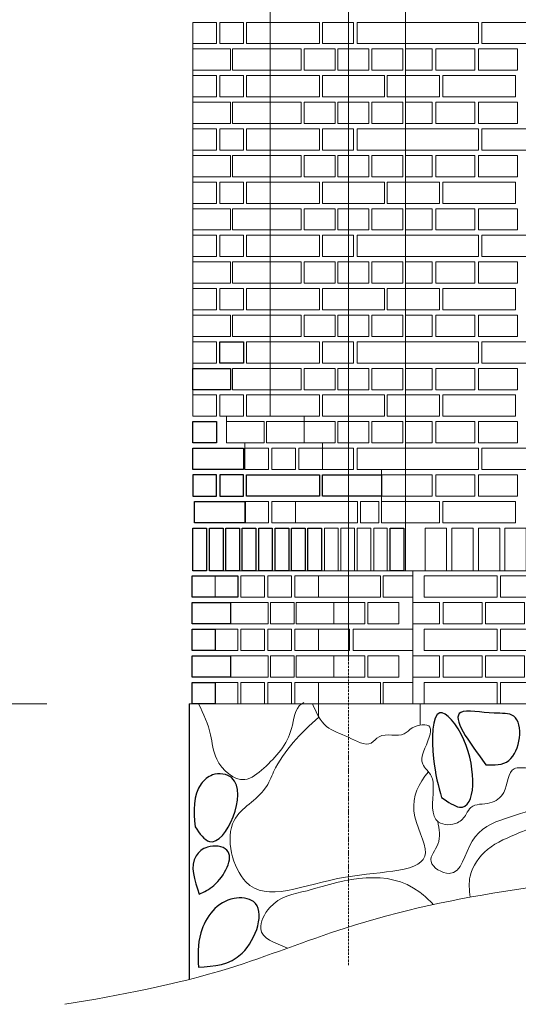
# Model space of a CAD drawing. Header units: millimetres. Extents: x -37887 to 94344, y -69777 to 116976.
# Tile 97 of 205: x 41475 to 42880, y -887 to 1887. Entities that reach past the tile are written whole.
import ezdxf

# ---------------------------------------------------------------- set-up
doc = ezdxf.new("R2010")
doc.units = ezdxf.units.MM
doc.linetypes.add('Linia siatki', pattern=[19.05, 12.7, -3.175, 0, -3.175])
for name, color, linetype, lineweight in [('01_inwentaryzacja', 8, 'Continuous', 9), ('02_odbudowa', 7, 'Continuous', 30), ('0_WYMIAROWANIE', 6, 'Continuous', 9), ('S-GRID', 1, 'Continuous', 9)]:
    doc.layers.add(name, color=color, linetype=linetype, lineweight=lineweight)

msp = doc.modelspace()

# ---------------------------------------------------------------- linework, layer by layer
at = {"layer": '01_inwentaryzacja'}
for p, q in [((42562.6, 334.4), (42562.6, 4784.4)), ((42181.1, 769.4), (42181.1, 3004.4)), ((41962.6, 1821.9), (41962.6, 769.4)), ((42058, 754.4), (42058, 769.4)), ((42276.5, 754.4), (42276.5, 769.4)), ((42109.7, 679.4), (42109.7, 694.4)), ((42328.1, 679.4), (42328.1, 694.4)), ((42494.7, 529.4), (42494.1, 619.4)), ((42025.6, 334.4), (47466.7, 334.4)), ((42582.9, 334.4), (42582.9, -40.6)), ((41952.8, -40.6), (47550.8, -40.6)), ((42316.8, -40.6), (42316.8, -75.7)), ((42603.2, -40.6), (42603.2, -100.5))]:
    msp.add_line(p, q, dxfattribs=at)
for points in [[(41962.6, 1879.4), (42029.4, 1879.4), (42029.4, 1819.4), (41962.6, 1819.4), (41962.6, 1879.4)], [(42038.5, 1879.4), (42105.2, 1879.4), (42105.2, 1819.4), (42038.5, 1819.4), (42038.5, 1879.4)], [(42114.3, 1879.4), (42181.1, 1879.4), (42181.1, 1819.4), (42114.3, 1819.4), (42114.3, 1879.4)], [(42181.1, 1819.4), (42181.1, 1879.4), (42320.2, 1879.4), (42320.2, 1819.4), (42181.1, 1819.4)], [(42415.6, 1819.4), (42328.1, 1819.4), (42328.1, 1879.4), (42415.6, 1879.4), (42415.6, 1819.4)], [(42425.6, 1819.4), (42425.6, 1879.4), (42562.6, 1879.4), (42562.6, 1819.4), (42425.6, 1819.4)], [(42767.6, 1879.4), (42767.6, 1819.4), (42562.6, 1819.4), (42562.6, 1879.4), (42767.6, 1879.4)], [(42982.6, 1879.4), (42982.6, 1819.4), (42777.6, 1819.4), (42777.6, 1879.4), (42982.6, 1879.4)], [(41962.6, 1744.4), (41962.6, 1804.4), (42068.8, 1804.4), (42068.8, 1744.4), (41962.6, 1744.4)], [(42074.9, 1744.4), (42074.9, 1804.4), (42181.1, 1804.4), (42181.1, 1744.4), (42074.9, 1744.4)], [(42268.5, 1744.4), (42181.1, 1744.4), (42181.1, 1804.4), (42268.5, 1804.4), (42268.5, 1744.4)], [(42363.9, 1744.4), (42276.5, 1744.4), (42276.5, 1804.4), (42363.9, 1804.4), (42363.9, 1744.4)], [(42459.3, 1744.4), (42371.8, 1744.4), (42371.8, 1804.4), (42459.3, 1804.4), (42459.3, 1744.4)], [(42554.7, 1744.4), (42467.2, 1744.4), (42467.2, 1804.4), (42554.7, 1804.4), (42554.7, 1744.4)], [(42637.6, 1804.4), (42637.6, 1744.4), (42562.6, 1744.4), (42562.6, 1804.4), (42637.6, 1804.4)], [(42757.6, 1804.4), (42757.6, 1744.4), (42647.6, 1744.4), (42647.6, 1804.4), (42757.6, 1804.4)], [(42877.6, 1804.4), (42877.6, 1744.4), (42767.6, 1744.4), (42767.6, 1804.4), (42877.6, 1804.4)], [(41962.6, 1729.4), (42029.4, 1729.4), (42029.4, 1669.4), (41962.6, 1669.4), (41962.6, 1729.4)], [(42038.5, 1729.4), (42105.2, 1729.4), (42105.2, 1669.4), (42038.5, 1669.4), (42038.5, 1729.4)], [(42114.3, 1729.4), (42181.1, 1729.4), (42181.1, 1669.4), (42114.3, 1669.4), (42114.3, 1729.4)], [(42181.1, 1669.4), (42181.1, 1729.4), (42320.2, 1729.4), (42320.2, 1669.4), (42181.1, 1669.4)], [(42328.1, 1669.4), (42328.1, 1729.4), (42503, 1729.4), (42503, 1669.4), (42328.1, 1669.4)], [(42511, 1669.4), (42511, 1729.4), (42562.6, 1729.4), (42562.6, 1669.4), (42511, 1669.4)], [(42657.6, 1729.4), (42657.6, 1669.4), (42562.6, 1669.4), (42562.6, 1729.4), (42657.6, 1729.4)], [(42872.6, 1729.4), (42872.6, 1669.4), (42667.6, 1669.4), (42667.6, 1729.4), (42872.6, 1729.4)], [(41962.6, 1594.4), (41962.6, 1654.4), (42068.8, 1654.4), (42068.8, 1594.4), (41962.6, 1594.4)], [(42074.9, 1594.4), (42074.9, 1654.4), (42181.1, 1654.4), (42181.1, 1594.4), (42074.9, 1594.4)], [(42268.5, 1594.4), (42181.1, 1594.4), (42181.1, 1654.4), (42268.5, 1654.4), (42268.5, 1594.4)], [(42363.9, 1594.4), (42276.5, 1594.4), (42276.5, 1654.4), (42363.9, 1654.4), (42363.9, 1594.4)], [(42459.3, 1594.4), (42371.8, 1594.4), (42371.8, 1654.4), (42459.3, 1654.4), (42459.3, 1594.4)], [(42554.7, 1594.4), (42467.2, 1594.4), (42467.2, 1654.4), (42554.7, 1654.4), (42554.7, 1594.4)], [(42637.6, 1654.4), (42637.6, 1594.4), (42562.6, 1594.4), (42562.6, 1654.4), (42637.6, 1654.4)], [(42757.6, 1654.4), (42757.6, 1594.4), (42647.6, 1594.4), (42647.6, 1654.4), (42757.6, 1654.4)], [(42877.6, 1654.4), (42877.6, 1594.4), (42767.6, 1594.4), (42767.6, 1654.4), (42877.6, 1654.4)], [(41962.6, 1579.4), (42029.4, 1579.4), (42029.4, 1519.4), (41962.6, 1519.4), (41962.6, 1579.4)], [(42038.5, 1579.4), (42105.2, 1579.4), (42105.2, 1519.4), (42038.5, 1519.4), (42038.5, 1579.4)], [(42114.3, 1579.4), (42181.1, 1579.4), (42181.1, 1519.4), (42114.3, 1519.4), (42114.3, 1579.4)], [(42181.1, 1519.4), (42181.1, 1579.4), (42320.2, 1579.4), (42320.2, 1519.4), (42181.1, 1519.4)], [(42415.6, 1519.4), (42328.1, 1519.4), (42328.1, 1579.4), (42415.6, 1579.4), (42415.6, 1519.4)], [(42425.6, 1519.4), (42425.6, 1579.4), (42562.6, 1579.4), (42562.6, 1519.4), (42425.6, 1519.4)], [(42767.6, 1579.4), (42767.6, 1519.4), (42562.6, 1519.4), (42562.6, 1579.4), (42767.6, 1579.4)], [(42982.6, 1579.4), (42982.6, 1519.4), (42777.6, 1519.4), (42777.6, 1579.4), (42982.6, 1579.4)], [(41962.6, 1444.4), (41962.6, 1504.4), (42068.8, 1504.4), (42068.8, 1444.4), (41962.6, 1444.4)], [(42074.9, 1444.4), (42074.9, 1504.4), (42181.1, 1504.4), (42181.1, 1444.4), (42074.9, 1444.4)], [(42268.5, 1444.4), (42181.1, 1444.4), (42181.1, 1504.4), (42268.5, 1504.4), (42268.5, 1444.4)], [(42363.9, 1444.4), (42276.5, 1444.4), (42276.5, 1504.4), (42363.9, 1504.4), (42363.9, 1444.4)], [(42459.3, 1444.4), (42371.8, 1444.4), (42371.8, 1504.4), (42459.3, 1504.4), (42459.3, 1444.4)], [(42554.7, 1444.4), (42467.2, 1444.4), (42467.2, 1504.4), (42554.7, 1504.4), (42554.7, 1444.4)], [(42637.6, 1504.4), (42637.6, 1444.4), (42562.6, 1444.4), (42562.6, 1504.4), (42637.6, 1504.4)], [(42757.6, 1504.4), (42757.6, 1444.4), (42647.6, 1444.4), (42647.6, 1504.4), (42757.6, 1504.4)], [(42877.6, 1504.4), (42877.6, 1444.4), (42767.6, 1444.4), (42767.6, 1504.4), (42877.6, 1504.4)], [(41962.6, 1429.4), (42029.4, 1429.4), (42029.4, 1369.4), (41962.6, 1369.4), (41962.6, 1429.4)], [(42038.5, 1429.4), (42105.2, 1429.4), (42105.2, 1369.4), (42038.5, 1369.4), (42038.5, 1429.4)], [(42114.3, 1429.4), (42181.1, 1429.4), (42181.1, 1369.4), (42114.3, 1369.4), (42114.3, 1429.4)], [(42181.1, 1369.4), (42181.1, 1429.4), (42320.2, 1429.4), (42320.2, 1369.4), (42181.1, 1369.4)], [(42328.1, 1369.4), (42328.1, 1429.4), (42503, 1429.4), (42503, 1369.4), (42328.1, 1369.4)], [(42511, 1369.4), (42511, 1429.4), (42562.6, 1429.4), (42562.6, 1369.4), (42511, 1369.4)], [(42657.6, 1429.4), (42657.6, 1369.4), (42562.6, 1369.4), (42562.6, 1429.4), (42657.6, 1429.4)], [(42872.6, 1429.4), (42872.6, 1369.4), (42667.6, 1369.4), (42667.6, 1429.4), (42872.6, 1429.4)], [(41962.6, 1294.4), (41962.6, 1354.4), (42068.8, 1354.4), (42068.8, 1294.4), (41962.6, 1294.4)], [(42074.9, 1294.4), (42074.9, 1354.4), (42181.1, 1354.4), (42181.1, 1294.4), (42074.9, 1294.4)], [(42268.5, 1294.4), (42181.1, 1294.4), (42181.1, 1354.4), (42268.5, 1354.4), (42268.5, 1294.4)], [(42363.9, 1294.4), (42276.5, 1294.4), (42276.5, 1354.4), (42363.9, 1354.4), (42363.9, 1294.4)], [(42459.3, 1294.4), (42371.8, 1294.4), (42371.8, 1354.4), (42459.3, 1354.4), (42459.3, 1294.4)], [(42554.7, 1294.4), (42467.2, 1294.4), (42467.2, 1354.4), (42554.7, 1354.4), (42554.7, 1294.4)], [(42637.6, 1354.4), (42637.6, 1294.4), (42562.6, 1294.4), (42562.6, 1354.4), (42637.6, 1354.4)], [(42757.6, 1354.4), (42757.6, 1294.4), (42647.6, 1294.4), (42647.6, 1354.4), (42757.6, 1354.4)], [(42877.6, 1354.4), (42877.6, 1294.4), (42767.6, 1294.4), (42767.6, 1354.4), (42877.6, 1354.4)], [(41962.6, 1279.4), (42029.4, 1279.4), (42029.4, 1219.4), (41962.6, 1219.4), (41962.6, 1279.4)], [(42038.5, 1279.4), (42105.2, 1279.4), (42105.2, 1219.4), (42038.5, 1219.4), (42038.5, 1279.4)], [(42114.3, 1279.4), (42181.1, 1279.4), (42181.1, 1219.4), (42114.3, 1219.4), (42114.3, 1279.4)], [(42181.1, 1219.4), (42181.1, 1279.4), (42320.2, 1279.4), (42320.2, 1219.4), (42181.1, 1219.4)], [(42415.6, 1219.4), (42328.1, 1219.4), (42328.1, 1279.4), (42415.6, 1279.4), (42415.6, 1219.4)], [(42425.6, 1219.4), (42425.6, 1279.4), (42562.6, 1279.4), (42562.6, 1219.4), (42425.6, 1219.4)], [(42767.6, 1279.4), (42767.6, 1219.4), (42562.6, 1219.4), (42562.6, 1279.4), (42767.6, 1279.4)], [(42982.6, 1279.4), (42982.6, 1219.4), (42777.6, 1219.4), (42777.6, 1279.4), (42982.6, 1279.4)], [(41962.6, 1144.4), (41962.6, 1204.4), (42068.8, 1204.4), (42068.8, 1144.4), (41962.6, 1144.4)], [(42074.9, 1144.4), (42074.9, 1204.4), (42181.1, 1204.4), (42181.1, 1144.4), (42074.9, 1144.4)], [(42268.5, 1144.4), (42181.1, 1144.4), (42181.1, 1204.4), (42268.5, 1204.4), (42268.5, 1144.4)], [(42363.9, 1144.4), (42276.5, 1144.4), (42276.5, 1204.4), (42363.9, 1204.4), (42363.9, 1144.4)], [(42459.3, 1144.4), (42371.8, 1144.4), (42371.8, 1204.4), (42459.3, 1204.4), (42459.3, 1144.4)], [(42554.7, 1144.4), (42467.2, 1144.4), (42467.2, 1204.4), (42554.7, 1204.4), (42554.7, 1144.4)], [(42637.6, 1204.4), (42637.6, 1144.4), (42562.6, 1144.4), (42562.6, 1204.4), (42637.6, 1204.4)], [(42757.6, 1204.4), (42757.6, 1144.4), (42647.6, 1144.4), (42647.6, 1204.4), (42757.6, 1204.4)], [(42877.6, 1204.4), (42877.6, 1144.4), (42767.6, 1144.4), (42767.6, 1204.4), (42877.6, 1204.4)], [(41962.6, 1129.4), (42029.4, 1129.4), (42029.4, 1069.4), (41962.6, 1069.4), (41962.6, 1129.4)], [(42038.5, 1129.4), (42105.2, 1129.4), (42105.2, 1069.4), (42038.5, 1069.4), (42038.5, 1129.4)], [(42114.3, 1129.4), (42181.1, 1129.4), (42181.1, 1069.4), (42114.3, 1069.4), (42114.3, 1129.4)], [(42181.1, 1069.4), (42181.1, 1129.4), (42320.2, 1129.4), (42320.2, 1069.4), (42181.1, 1069.4)], [(42328.1, 1069.4), (42328.1, 1129.4), (42503, 1129.4), (42503, 1069.4), (42328.1, 1069.4)], [(42511, 1069.4), (42511, 1129.4), (42562.6, 1129.4), (42562.6, 1069.4), (42511, 1069.4)], [(42657.6, 1129.4), (42657.6, 1069.4), (42562.6, 1069.4), (42562.6, 1129.4), (42657.6, 1129.4)], [(42872.6, 1129.4), (42872.6, 1069.4), (42667.6, 1069.4), (42667.6, 1129.4), (42872.6, 1129.4)], [(41962.6, 994.4), (41962.6, 1054.4), (42068.8, 1054.4), (42068.8, 994.4), (41962.6, 994.4)], [(42074.9, 994.4), (42074.9, 1054.4), (42181.1, 1054.4), (42181.1, 994.4), (42074.9, 994.4)], [(42268.5, 994.4), (42181.1, 994.4), (42181.1, 1054.4), (42268.5, 1054.4), (42268.5, 994.4)], [(42363.9, 994.4), (42276.5, 994.4), (42276.5, 1054.4), (42363.9, 1054.4), (42363.9, 994.4)], [(42459.3, 994.4), (42371.8, 994.4), (42371.8, 1054.4), (42459.3, 1054.4), (42459.3, 994.4)], [(42554.7, 994.4), (42467.2, 994.4), (42467.2, 1054.4), (42554.7, 1054.4), (42554.7, 994.4)], [(42637.6, 1054.4), (42637.6, 994.4), (42562.6, 994.4), (42562.6, 1054.4), (42637.6, 1054.4)], [(42757.6, 1054.4), (42757.6, 994.4), (42647.6, 994.4), (42647.6, 1054.4), (42757.6, 1054.4)], [(42877.6, 1054.4), (42877.6, 994.4), (42767.6, 994.4), (42767.6, 1054.4), (42877.6, 1054.4)], [(41962.6, 979.4), (42029.4, 979.4), (42029.4, 919.4), (41962.6, 919.4), (41962.6, 979.4)], [(42038.5, 979.4), (42105.2, 979.4), (42105.2, 919.4), (42038.5, 919.4), (42038.5, 979.4)], [(42114.3, 979.4), (42181.1, 979.4), (42181.1, 919.4), (42114.3, 919.4), (42114.3, 979.4)], [(42181.1, 919.4), (42181.1, 979.4), (42320.2, 979.4), (42320.2, 919.4), (42181.1, 919.4)], [(42415.6, 919.4), (42328.1, 919.4), (42328.1, 979.4), (42415.6, 979.4), (42415.6, 919.4)], [(42425.6, 919.4), (42425.6, 979.4), (42562.6, 979.4), (42562.6, 919.4), (42425.6, 919.4)], [(42767.6, 979.4), (42767.6, 919.4), (42562.6, 919.4), (42562.6, 979.4), (42767.6, 979.4)], [(42982.6, 979.4), (42982.6, 919.4), (42777.6, 919.4), (42777.6, 979.4), (42982.6, 979.4)], [(41962.6, 844.4), (41962.6, 904.4), (42068.8, 904.4), (42068.8, 844.4), (41962.6, 844.4)], [(42074.9, 844.4), (42074.9, 904.4), (42181.1, 904.4), (42181.1, 844.4), (42074.9, 844.4)], [(42268.5, 844.4), (42181.1, 844.4), (42181.1, 904.4), (42268.5, 904.4), (42268.5, 844.4)], [(42363.9, 844.4), (42276.5, 844.4), (42276.5, 904.4), (42363.9, 904.4), (42363.9, 844.4)], [(42459.3, 844.4), (42371.8, 844.4), (42371.8, 904.4), (42459.3, 904.4), (42459.3, 844.4)], [(42554.7, 844.4), (42467.2, 844.4), (42467.2, 904.4), (42554.7, 904.4), (42554.7, 844.4)], [(42637.6, 904.4), (42637.6, 844.4), (42562.6, 844.4), (42562.6, 904.4), (42637.6, 904.4)], [(42757.6, 904.4), (42757.6, 844.4), (42647.6, 844.4), (42647.6, 904.4), (42757.6, 904.4)], [(42877.6, 904.4), (42877.6, 844.4), (42767.6, 844.4), (42767.6, 904.4), (42877.6, 904.4)], [(41962.6, 829.4), (42029.4, 829.4), (42029.4, 769.4), (41962.6, 769.4), (41962.6, 829.4)], [(42038.5, 829.4), (42105.2, 829.4), (42105.2, 769.4), (42038.5, 769.4), (42038.5, 829.4)], [(42114.3, 829.4), (42181.1, 829.4), (42181.1, 769.4), (42114.3, 769.4), (42114.3, 829.4)], [(42181.1, 769.4), (42181.1, 829.4), (42320.2, 829.4), (42320.2, 769.4), (42181.1, 769.4)], [(42328.1, 769.4), (42328.1, 829.4), (42503, 829.4), (42503, 769.4), (42328.1, 769.4)], [(42511, 769.4), (42511, 829.4), (42562.6, 829.4), (42562.6, 769.4), (42511, 769.4)], [(42657.6, 829.4), (42657.6, 769.4), (42562.6, 769.4), (42562.6, 829.4), (42657.6, 829.4)], [(42872.6, 829.4), (42872.6, 769.4), (42667.6, 769.4), (42667.6, 829.4), (42872.6, 829.4)], [(42058, 694.4), (42058, 754.4), (42164.2, 754.4), (42164.2, 694.4), (42058, 694.4)], [(42170.3, 694.4), (42170.3, 754.4), (42276.5, 754.4), (42276.5, 694.4), (42170.3, 694.4)], [(42363.9, 694.4), (42276.5, 694.4), (42276.5, 754.4), (42363.9, 754.4), (42363.9, 694.4)], [(42459.3, 694.4), (42371.8, 694.4), (42371.8, 754.4), (42459.3, 754.4), (42459.3, 694.4)], [(42554.7, 694.4), (42467.2, 694.4), (42467.2, 754.4), (42554.7, 754.4), (42554.7, 694.4)], [(42637.6, 754.4), (42637.6, 694.4), (42562.6, 694.4), (42562.6, 754.4), (42637.6, 754.4)], [(42757.6, 754.4), (42757.6, 694.4), (42647.6, 694.4), (42647.6, 754.4), (42757.6, 754.4)], [(42877.6, 754.4), (42877.6, 694.4), (42767.6, 694.4), (42767.6, 754.4), (42877.6, 754.4)], [(42109.7, 679.4), (42176.4, 679.4), (42176.4, 619.4), (42109.7, 619.4), (42109.7, 679.4)], [(42185.5, 679.4), (42252.3, 679.4), (42252.3, 619.4), (42185.5, 619.4), (42185.5, 679.4)], [(42261.4, 679.4), (42328.1, 679.4), (42328.1, 619.4), (42261.4, 619.4), (42261.4, 679.4)], [(42415.6, 619.4), (42328.1, 619.4), (42328.1, 679.4), (42415.6, 679.4), (42415.6, 619.4)], [(42425.6, 619.4), (42425.6, 679.4), (42562.6, 679.4), (42562.6, 619.4), (42425.6, 619.4)], [(42767.6, 679.4), (42767.6, 619.4), (42562.6, 619.4), (42562.6, 679.4), (42767.6, 679.4)], [(42982.6, 679.4), (42982.6, 619.4), (42777.6, 619.4), (42777.6, 679.4), (42982.6, 679.4)], [(42494.7, 544.4), (42494.7, 604.4), (42562.6, 604.4), (42562.6, 544.4), (42494.7, 544.4)], [(42637.6, 604.4), (42637.6, 544.4), (42562.6, 544.4), (42562.6, 604.4), (42637.6, 604.4)], [(42757.6, 604.4), (42757.6, 544.4), (42647.6, 544.4), (42647.6, 604.4), (42757.6, 604.4)], [(42877.6, 604.4), (42877.6, 544.4), (42767.6, 544.4), (42767.6, 604.4), (42877.6, 604.4)], [(42109.7, 529.4), (42176.4, 529.4), (42176.4, 469.4), (42109.7, 469.4), (42109.7, 529.4)], [(42185.5, 529.4), (42252.3, 529.4), (42252.3, 469.4), (42185.5, 469.4), (42185.5, 529.4)], [(42252.3, 469.4), (42252.3, 529.4), (42427.2, 529.4), (42427.2, 469.4), (42252.3, 469.4)], [(42435.1, 469.4), (42435.1, 529.4), (42486.8, 529.4), (42486.8, 469.4), (42435.1, 469.4)], [(42494.7, 469.4), (42494.7, 529.4), (42562.6, 529.4), (42562.6, 469.4), (42494.7, 469.4)], [(42657.6, 529.4), (42657.6, 469.4), (42562.6, 469.4), (42562.6, 529.4), (42657.6, 529.4)], [(42872.6, 529.4), (42872.6, 469.4), (42667.6, 469.4), (42667.6, 529.4), (42872.6, 529.4)], [(42333.7, 454.4), (42372.1, 454.4), (42372.1, 334.4), (42333.7, 334.4), (42333.7, 454.4)], [(42380, 454.4), (42418.4, 454.4), (42418.4, 334.4), (42380, 334.4), (42380, 454.4)], [(42426.4, 454.4), (42464.7, 454.4), (42464.7, 334.4), (42426.4, 334.4), (42426.4, 454.4)], [(42472.7, 454.4), (42511, 454.4), (42511, 334.4), (42472.7, 334.4), (42472.7, 454.4)], [(42617.6, 334.4), (42617.6, 454.4), (42677.6, 454.4), (42677.6, 334.4), (42617.6, 334.4)], [(42692.6, 334.4), (42692.6, 454.4), (42752.6, 454.4), (42752.6, 334.4), (42692.6, 334.4)], [(42767.6, 334.4), (42767.6, 454.4), (42827.6, 454.4), (42827.6, 334.4), (42767.6, 334.4)], [(42842.6, 334.4), (42842.6, 454.4), (42902.6, 454.4), (42902.6, 334.4), (42842.6, 334.4)], [(42025.6, 319.4), (42089.3, 319.4), (42089.3, 259.4), (42025.6, 259.4), (42025.6, 319.4)], [(42098.4, 319.4), (42165.2, 319.4), (42165.2, 259.4), (42098.4, 259.4), (42098.4, 319.4)], [(42174.3, 319.4), (42241, 319.4), (42241, 259.4), (42174.3, 259.4), (42174.3, 319.4)], [(42250.1, 319.4), (42316.8, 319.4), (42316.8, 259.4), (42250.1, 259.4), (42250.1, 319.4)], [(42316.8, 259.4), (42316.8, 319.4), (42491.7, 319.4), (42491.7, 259.4), (42316.8, 259.4)], [(42499.7, 259.4), (42499.7, 319.4), (42582.9, 319.4), (42582.9, 259.4), (42499.7, 259.4)], [(42820.1, 319.4), (42820.1, 259.4), (42615.1, 259.4), (42615.1, 319.4), (42820.1, 319.4)], [(43050.1, 319.4), (43050.1, 259.4), (42830.1, 259.4), (42830.1, 319.4), (43050.1, 319.4)], [(42069.3, 184.4), (42069.3, 244.4), (42175.5, 244.4), (42175.5, 184.4), (42069.3, 184.4)], [(42181.6, 244.4), (42248.3, 244.4), (42248.3, 184.4), (42181.6, 184.4), (42181.6, 244.4)], [(42254.4, 184.4), (42254.4, 244.4), (42360.6, 244.4), (42360.6, 184.4), (42254.4, 184.4)], [(42448, 184.4), (42360.6, 184.4), (42360.6, 244.4), (42448, 244.4), (42448, 184.4)], [(42543.4, 184.4), (42455.9, 184.4), (42455.9, 244.4), (42543.4, 244.4), (42543.4, 184.4)], [(42657.9, 244.4), (42657.9, 184.4), (42582.9, 184.4), (42582.9, 244.4), (42657.9, 244.4)], [(42777.9, 244.4), (42777.9, 184.4), (42667.9, 184.4), (42667.9, 244.4), (42777.9, 244.4)], [(42897.9, 244.4), (42897.9, 184.4), (42787.9, 184.4), (42787.9, 244.4), (42897.9, 244.4)], [(42025.6, 169.4), (42089.3, 169.4), (42089.3, 109.4), (42025.6, 109.4), (42025.6, 169.4)], [(42098.4, 169.4), (42165.2, 169.4), (42165.2, 109.4), (42098.4, 109.4), (42098.4, 169.4)], [(42174.3, 169.4), (42241, 169.4), (42241, 109.4), (42174.3, 109.4), (42174.3, 169.4)], [(42250.1, 169.4), (42316.8, 169.4), (42316.8, 109.4), (42250.1, 109.4), (42250.1, 169.4)], [(42404.3, 109.4), (42316.8, 109.4), (42316.8, 169.4), (42404.3, 169.4), (42404.3, 109.4)], [(42414.3, 109.4), (42414.3, 169.4), (42582.9, 169.4), (42582.9, 109.4), (42414.3, 109.4)], [(42820.1, 169.4), (42820.1, 109.4), (42615.1, 109.4), (42615.1, 169.4), (42820.1, 169.4)], [(43050.1, 169.4), (43050.1, 109.4), (42830.1, 109.4), (42830.1, 169.4), (43050.1, 169.4)], [(42069.3, 34.4), (42069.3, 94.4), (42175.5, 94.4), (42175.5, 34.4), (42069.3, 34.4)], [(42181.6, 94.4), (42248.3, 94.4), (42248.3, 34.4), (42181.6, 34.4), (42181.6, 94.4)], [(42254.4, 34.4), (42254.4, 94.4), (42360.6, 94.4), (42360.6, 34.4), (42254.4, 34.4)], [(42448, 34.4), (42360.6, 34.4), (42360.6, 94.4), (42448, 94.4), (42448, 34.4)], [(42543.4, 34.4), (42455.9, 34.4), (42455.9, 94.4), (42543.4, 94.4), (42543.4, 34.4)], [(42657.9, 94.4), (42657.9, 34.4), (42582.9, 34.4), (42582.9, 94.4), (42657.9, 94.4)], [(42777.9, 94.4), (42777.9, 34.4), (42667.9, 34.4), (42667.9, 94.4), (42777.9, 94.4)], [(42897.9, 94.4), (42897.9, 34.4), (42787.9, 34.4), (42787.9, 94.4), (42897.9, 94.4)], [(42025.6, 19.4), (42089.3, 19.4), (42089.3, -40.6), (42025.6, -40.6), (42025.6, 19.4)], [(42098.4, 19.4), (42165.2, 19.4), (42165.2, -40.6), (42098.4, -40.6), (42098.4, 19.4)], [(42174.3, 19.4), (42241, 19.4), (42241, -40.6), (42174.3, -40.6), (42174.3, 19.4)], [(42250.1, 19.4), (42316.8, 19.4), (42316.8, -40.6), (42250.1, -40.6), (42250.1, 19.4)], [(42316.8, -40.6), (42316.8, 19.4), (42491.7, 19.4), (42491.7, -40.6), (42316.8, -40.6)], [(42499.7, -40.6), (42499.7, 19.4), (42582.9, 19.4), (42582.9, -40.6), (42499.7, -40.6)], [(42820.1, 19.4), (42820.1, -40.6), (42615.1, -40.6), (42615.1, 19.4), (42820.1, 19.4)], [(43050.1, 19.4), (43050.1, -40.6), (42830.1, -40.6), (42830.1, 19.4), (43050.1, 19.4)]]:
    msp.add_lwpolyline(points, dxfattribs=at)
msp.add_spline([(41978.9, -40.6), (42013, -128.3), (42030.1, -196.6), (42109.1, -254.2), (42162.5, -222.2), (42241.1, -110.2), (42269.5, -40.6), (42275.7, -36.6)], degree=3, dxfattribs=at)
for points, knots in [([(46555.8, -315.2), (46534, -296.1), (46502.9, -257.2), (46478.9, -194.8), (46400.5, -207.4), (46424, -144.7), (46485, -109.3), (46367, -74.5), (46284.2, -135.9), (46148.6, -111.3), (46007.1, -182.2), (45959, -73.4), (45780.4, -61.4), (45539.9, -54.8), (45536.5, -207.3), (45389.2, -296.2), (45247.5, -263.6), (45097.4, -314), (44963, -309), (44809, -374.5), (44738.6, -247.1), (44695.4, -149.6), (44631.7, -62.2), (44511, -78.7), (44421.2, -136), (44311.3, -190.8), (44208.4, -290.8), (44141.6, -190.6), (44066, -216.7), (44069.1, -270.1), (44015, -282.1), (43960.1, -290.3), (43963.9, -345), (43919.2, -333.8), (43880.5, -389), (43988.8, -373.2), (43916.3, -403.8), (43882.2, -394.2), (43836.1, -408.4), (43791.2, -398.5), (43751.8, -395.2), (43670.1, -400.7), (43770.6, -344.7), (43789.4, -303), (43796.4, -241.2), (43739.3, -247), (43722.3, -208.1), (43681.2, -220.2), (43714.6, -239), (43682, -270.5), (43640, -264.4), (43604, -243.2), (43557.7, -247.3), (43518.8, -246.5), (43474.4, -261.1), (43457, -231.9), (43426.1, -257.3), (43394.3, -240.4), (43374.7, -218.4), (43339.1, -223.5), (43335.7, -256.8), (43276.7, -273.6), (43366, -285.2), (43353.3, -323.4), (43378.9, -337.7), (43330, -356.3), (43316.8, -311.2), (43274, -311.6), (43222.5, -301.4), (43220.9, -353.9), (43243.7, -388), (43173.9, -381.4), (43176, -334.8), (43147, -294), (43099.4, -282.7), (43057.5, -268.3), (43048.9, -231.9), (43001.8, -249.3), (42962, -215.3), (42913.8, -224.8), (42850.1, -214.7), (42851.9, -290.7), (42800.9, -327.4), (42750, -320.2), (42732, -355.7), (42707.8, -384.5), (42627.4, -381.8), (42642, -298.6), (42640.2, -241.2), (42591.5, -202.6), (42626.3, -155), (42639.2, -93.4), (42582.4, -100.7), (42551.5, -140.5), (42496, -116.5), (42457.9, -167.4), (42399.1, -129.4), (42331.7, -112.1), (42310.8, -65.1), (42299.9, -40.6)], [1036.043921, 1036.043921, 1036.043921, 1036.043921, 1115.414412, 1166.189803, 1222.92613, 1266.819071, 1313.383484, 1382.262328, 1491.736268, 1636.671691, 1783.279858, 1849.457342, 1933.295416, 2319.169536, 2412.192939, 2531.829129, 2721.054951, 2851.895163, 2988.320248, 3137.698918, 3266.71626, 3348.617593, 3482.103121, 3531.225088, 3697.341686, 3791.271573, 3924.435005, 4013.34102, 4071.755406, 4098.050334, 4153.531564, 4210.323441, 4236.348484, 4280.161852, 4310.250166, 4370.259217, 4401.792278, 4458.478503, 4494.736034, 4538.856707, 4589.781383, 4633.72075, 4702.450088, 4781.017756, 4808.725285, 4855.481334, 4901.017518, 4917.098604, 4942.060362, 4960.304775, 5022.701477, 5058.51108, 5082.759892, 5157.925579, 5184.049862, 5204.637132, 5237.496856, 5270.490376, 5302.435112, 5321.494726, 5363.222873, 5387.215049, 5449.102618, 5472.812792, 5486.647477, 5512.249321, 5559.765323, 5592.304646, 5634.356148, 5689.883674, 5698.180155, 5744.634697, 5785.319429, 5828.033123, 5882.156668, 5933.123894, 5943.113398, 5984.128873, 6035.20778, 6090.93972, 6128.120115, 6201.201025, 6250.200275, 6305.587859, 6328.235592, 6362.352674, 6416.228859, 6510.147539, 6547.658053, 6588.854896, 6667.132788, 6695.015675, 6745.180936, 6773.020823, 6844.657866, 6872.877255, 6939.059898, 7007.891816, 7083.241901, 7083.241901, 7083.241901, 7083.241901]), ([(42318.3, -78.3), (42266.9, -123.5), (42207.2, -184), (42161.8, -304.7), (42036.7, -360.6), (42110.4, -637.2), (42353.2, -505.2), (42677.4, -519.8), (42562.5, -341.8), (42599.7, -264.2), (42626.9, -232.4)], [56.414331, 56.414331, 56.414331, 56.414331, 257.185184, 309.537613, 435.284943, 611.331646, 892.630693, 1128.269858, 1250.229446, 1367.375461, 1367.375461, 1367.375461, 1367.375461]), ([(47719.3, -168.5), (47501.7, -205.8), (47065.6, -273.6), (46518.9, -314.1), (45953.7, -388.7), (45492.2, -330.5), (45015.8, -410.2), (44704.5, -378.2), (44149.4, -463.8), (43394.8, -499.8), (42585.9, -585.3), (42027.1, -811.4), (41757.7, -861.9), (41601.8, -887.5)], [438.865886, 438.865886, 438.865886, 438.865886, 1100.902561, 1762.951222, 2083.087738, 2807.961115, 3138.720658, 3523.93998, 3736.64313, 4818.608516, 5798.61621, 6146.412384, 6618.995212, 6618.995212, 6618.995212, 6618.995212]), ([(42653, -372.1), (42657.4, -393.8), (42665.4, -433.1), (42613.3, -489), (42717.4, -548.3), (42743.4, -352.8), (42938.4, -366.6), (42987.9, -272.8), (42999.3, -238.9)], [0, 0, 0, 0, 64.383091, 116.398774, 178.052748, 289.519241, 513.54103, 616.058968, 616.058968, 616.058968, 616.058968]), ([(43018.1, -340.6), (42973.8, -362.5), (42899, -399.5), (42792.1, -440.1), (42737.5, -516.3), (42741.9, -565.1), (42744.4, -585.7)], [0, 0, 0, 0, 148.46172, 250.703831, 340.197277, 400.362038, 400.362038, 400.362038, 400.362038]), ([(42640.1, -606.6), (42629.4, -594.1), (42526.2, -497.7), (42397.4, -534.9), (42285, -567.3)], [882.529436, 882.529436, 882.529436, 882.529436, 929.036884, 1246.662837, 1246.662837, 1246.662837, 1246.662837]), ([(42285, -567.3), (42246.2, -575.6), (42185.4, -588.5), (42133.7, -695), (42193.2, -714.2), (42230, -729.2)], [0, 0, 0, 0, 115.271524, 180.584273, 282.169932, 282.169932, 282.169932, 282.169932])]:
    msp.add_open_spline(points, degree=3, knots=knots, dxfattribs=at)
at = {"layer": '02_odbudowa'}
for points in [[(42105.2, 919.4), (42038.5, 919.4), (42038.5, 979.4), (42105.2, 979.4)], [(42068.8, 844.4), (41962.6, 844.4), (41962.6, 904.4), (42068.8, 904.4)], [(42029.4, 694.4), (41962.6, 694.4), (41962.6, 754.4), (42029.4, 754.4)], [(42105.2, 619.4), (41962.6, 619.4), (41962.6, 679.4), (42105.2, 679.4)], [(42029.4, 604.4), (41962.6, 604.4), (41962.6, 544.4), (42029.4, 544.4)], [(42105.2, 604.4), (42038.5, 604.4), (42038.5, 544.4), (42105.2, 544.4)], [(42114.3, 604.4), (42320.2, 604.4), (42320.2, 544.4), (42114.3, 544.4)], [(42328.1, 604.4), (42494.7, 604.4), (42494.7, 544.4), (42328.1, 544.4)], [(42109.9, 469.4), (41967.3, 469.4), (41967.3, 529.4), (42109.9, 529.4)], [(42001.5, 334.4), (41963.2, 334.4), (41963.2, 454.4), (42001.5, 454.4)], [(42047.9, 334.4), (42009.5, 334.4), (42009.5, 454.4), (42047.9, 454.4)], [(42094.2, 334.4), (42055.8, 334.4), (42055.8, 454.4), (42094.2, 454.4)], [(42140.5, 334.4), (42102.1, 334.4), (42102.1, 454.4), (42140.5, 454.4)], [(42186.8, 334.4), (42148.4, 334.4), (42148.4, 454.4), (42186.8, 454.4)], [(42233.1, 334.4), (42194.8, 334.4), (42194.8, 454.4), (42233.1, 454.4)], [(42279.5, 334.4), (42241.1, 334.4), (42241.1, 454.4), (42279.5, 454.4)], [(42325.8, 334.4), (42287.4, 334.4), (42287.4, 454.4), (42325.8, 454.4)], [(42557.4, 334.4), (42519, 334.4), (42519, 454.4), (42557.4, 454.4)], [(42089.3, 259.4), (41961.3, 259.4), (41961.3, 319.4), (42089.3, 319.4)], [(42069.3, 184.4), (41961.3, 184.4), (41961.3, 244.4), (42069.3, 244.4)], [(42025.6, 109.4), (41961.3, 109.4), (41961.3, 169.4), (42025.6, 169.4)], [(42069.3, 34.4), (41961.3, 34.4), (41961.3, 94.4), (42069.3, 94.4)], [(42025.6, -40.6), (41961.3, -40.6), (41961.3, 19.4), (42025.6, 19.4)]]:
    msp.add_lwpolyline(points, close=True, dxfattribs=at)
msp.add_lwpolyline([(41952.8, -40.6), (41952.8, -817.3)], dxfattribs=at)
for points in [[(42664.1, -305.2), (42641.2, -194.7), (42658.8, -65.8), (42726.9, -142.7), (42714.4, -331.8), (42664.1, -305.2)], [(42788.7, -212.3), (42718, -65.1), (42812.4, -67), (42867.1, -75.5), (42853.4, -200.5), (42788.7, -212.3)], [(41969, -387.2), (41986.1, -266.1), (42018.3, -241.3), (42073, -249.8), (42009.8, -428.9), (41969, -387.2)], [(41980.9, -577), (41972, -469.3), (42004.2, -444.5), (42058.9, -453), (42022.1, -552.5), (41980.9, -577)], [(41978.6, -783.1), (41985.3, -686.2), (42078.9, -589.3), (42133.6, -597.9), (42101.6, -743.6), (41978.6, -783.1)]]:
    msp.add_spline(points, degree=3, dxfattribs=at)
at = {"layer": '0_WYMIAROWANIE'}
msp.add_line((40135.3, -40.6), (41551.4, -40.6), dxfattribs=at)
at = {"layer": 'S-GRID', "linetype": 'Linia siatki', "ltscale": 0.5}
for p in [(42401.7, -777.1), (42401.7, 84)]:
    msp.add_line(p, (42401.7, 9277.2), dxfattribs=at)

doc.saveas('drawing.dxf')
